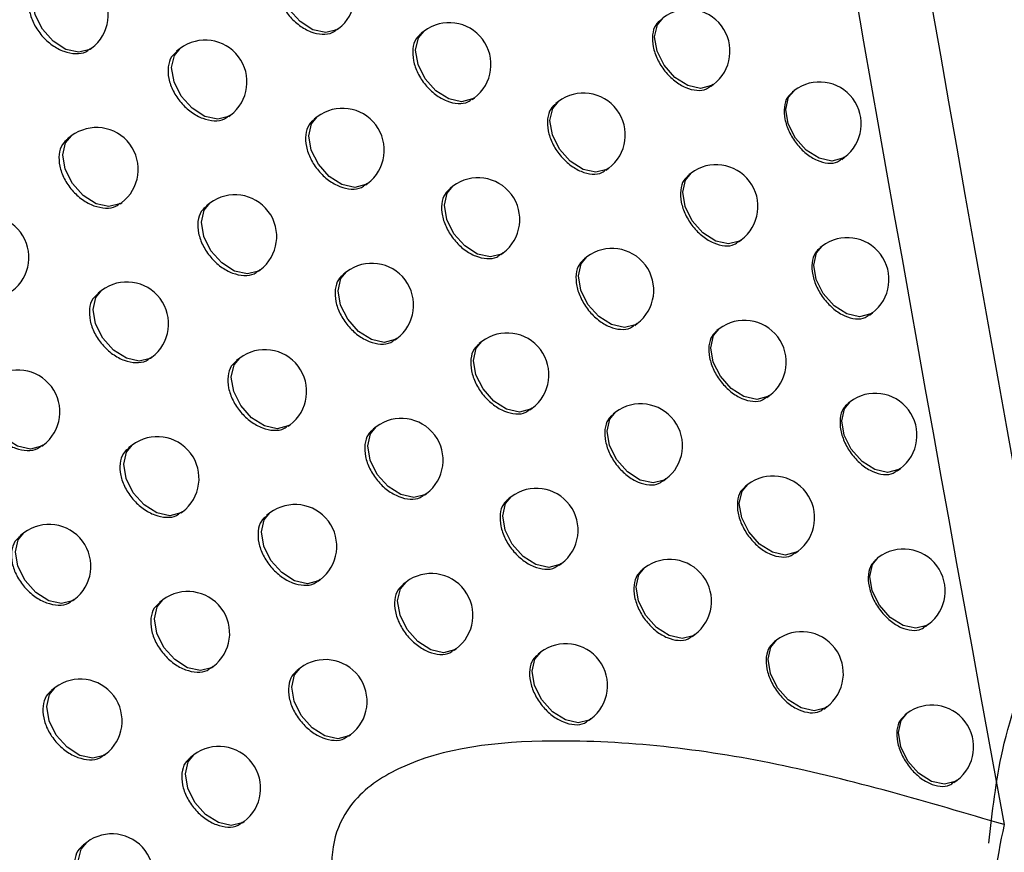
# Model space of a CAD drawing. Header units: millimetres. Extents: x 82 to 1337, y -230 to 1154.
# Tile 52 of 217: x 1155 to 1167, y -3 to 7. Entities that reach past the tile are written whole.
import ezdxf

# ---------------------------------------------------------------- set-up
doc = ezdxf.new("R2010")
doc.units = ezdxf.units.MM

msp = doc.modelspace()

# ---------------------------------------------------------------- linework, layer by layer
at = {"color": 7, "linetype": 'Continuous', "lineweight": 25}
for p, q in [((1158.574, 6.452), (1158.596, 6.468)), ((1159.621, 6.438), (1159.586, 6.412)), ((1155.625, 6.222), (1155.641, 6.234)), ((1156.7, 6.23), (1156.659, 6.199)), ((1163.052, 5.776), (1163.084, 5.8)), ((1164.054, 5.728), (1164.029, 5.71)), ((1160.198, 5.621), (1160.223, 5.64)), ((1161.229, 5.595), (1161.198, 5.572)), ((1157.283, 5.417), (1157.302, 5.432)), ((1158.342, 5.413), (1158.305, 5.385)), ((1155.398, 5.184), (1155.354, 5.15)), ((1164.621, 4.903), (1164.656, 4.93)), ((1161.802, 4.775), (1161.831, 4.797)), ((1162.817, 4.738), (1162.79, 4.717)), ((1158.922, 4.598), (1158.945, 4.615)), ((1159.966, 4.582), (1159.932, 4.556)), ((1155.984, 4.373), (1156.001, 4.385)), ((1157.055, 4.378), (1157.015, 4.348)), ((1163.387, 3.915), (1163.42, 3.939)), ((1160.542, 3.764), (1160.568, 3.784)), ((1164.386, 3.865), (1164.362, 3.847)), ((1161.57, 3.736), (1161.54, 3.713)), ((1157.638, 3.565), (1157.658, 3.58)), ((1158.694, 3.558), (1158.657, 3.531)), ((1155.761, 3.334), (1155.718, 3.301)), ((1164.952, 3.04), (1164.989, 3.067)), ((1162.143, 2.916), (1162.172, 2.938)), ((1163.155, 2.876), (1163.128, 2.856)), ((1159.273, 2.742), (1159.296, 2.76)), ((1160.313, 2.724), (1160.28, 2.699)), ((1156.346, 2.523), (1156.363, 2.536)), ((1157.414, 2.525), (1157.374, 2.495)), ((1163.724, 2.053), (1163.758, 2.078)), ((1160.889, 1.906), (1160.916, 1.926)), ((1164.721, 2.002), (1164.698, 1.984)), ((1161.914, 1.876), (1161.884, 1.853)), ((1157.995, 1.711), (1158.016, 1.727)), ((1159.048, 1.702), (1159.012, 1.675)), ((1155.046, 1.472), (1155.061, 1.483)), ((1156.126, 1.483), (1156.084, 1.451)), ((1165.287, 1.176), (1165.324, 1.204)), ((1162.486, 1.055), (1162.516, 1.078)), ((1163.496, 1.013), (1163.469, 0.993)), ((1159.626, 0.886), (1159.65, 0.904)), ((1160.664, 0.865), (1160.631, 0.841)), ((1156.71, 0.671), (1156.728, 0.685)), ((1157.774, 0.671), (1157.736, 0.642)), ((1154.831, 0.432), (1154.786, 0.398)), ((1164.065, 0.19), (1164.098, 0.215)), ((1165.059, 0.137), (1165.036, 0.119)), ((1161.238, 0.046), (1161.266, 0.067)), ((1162.261, 0.014), (1162.232, -0.008)), ((1158.355, -0.144), (1158.377, -0.127)), ((1159.405, -0.155), (1159.369, -0.182)), ((1155.417, -0.378), (1155.433, -0.366)), ((1156.493, -0.37), (1156.452, -0.401)), ((1165.624, -0.69), (1165.661, -0.661)), ((1162.832, -0.807), (1162.863, -0.784)), ((1163.839, -0.851), (1163.814, -0.87)), ((1159.982, -0.972), (1160.007, -0.953)), ((1161.017, -0.995), (1160.985, -1.019)), ((1157.077, -1.182), (1157.096, -1.168)), ((1158.138, -1.185), (1158.1, -1.214)), ((1155.205, -1.419), (1155.161, -1.452)), ((1164.408, -1.675), (1164.442, -1.649)), ((1165.4, -1.729), (1165.377, -1.746)), ((1161.591, -1.814), (1161.619, -1.793)), ((1158.718, -2), (1158.74, -1.983)), ((1155.791, -2.229), (1155.807, -2.217)), ((1156.863, -2.224), (1156.823, -2.254)), ((1165.964, -2.556), (1166.002, -2.528)), ((1157.446, -3.037), (1157.466, -3.022)), ((1155.582, -3.271), (1155.539, -3.303))]:
    msp.add_line(p, q, dxfattribs=at)
at = {"color": 8, "linetype": 'Continuous', "lineweight": 25, "flags": 128}
for points in [[(1158.596, 6.468), (1158.575, 6.454), (1158.444, 6.421), (1158.29, 6.455), (1158.136, 6.552), (1158.007, 6.697), (1157.922, 6.868), (1157.893, 7.039), (1157.926, 7.184), (1157.994, 7.266)], [(1155.641, 6.234), (1155.62, 6.22), (1155.488, 6.186), (1155.334, 6.22), (1155.181, 6.318), (1155.052, 6.463), (1154.966, 6.634), (1154.938, 6.805), (1154.97, 6.949), (1155.038, 7.032)], [(1163.084, 5.8), (1163.063, 5.786), (1162.932, 5.752), (1162.778, 5.787), (1162.625, 5.884), (1162.495, 6.029), (1162.41, 6.2), (1162.381, 6.371), (1162.414, 6.515), (1162.482, 6.598)], [(1160.223, 5.64), (1160.202, 5.626), (1160.071, 5.592), (1159.917, 5.627), (1159.763, 5.724), (1159.634, 5.869), (1159.549, 6.04), (1159.52, 6.211), (1159.553, 6.356), (1159.621, 6.438)], [(1157.302, 5.432), (1157.281, 5.418), (1157.15, 5.384), (1156.996, 5.418), (1156.843, 5.515), (1156.713, 5.661), (1156.628, 5.832), (1156.599, 6.002), (1156.632, 6.147), (1156.7, 6.23)], [(1164.656, 4.93), (1164.636, 4.916), (1164.504, 4.882), (1164.35, 4.917), (1164.197, 5.014), (1164.067, 5.159), (1163.982, 5.33), (1163.953, 5.501), (1163.986, 5.646), (1164.054, 5.728)], [(1161.831, 4.797), (1161.81, 4.783), (1161.679, 4.749), (1161.525, 4.784), (1161.371, 4.881), (1161.242, 5.026), (1161.157, 5.197), (1161.128, 5.368), (1161.161, 5.513), (1161.229, 5.595)], [(1158.945, 4.615), (1158.924, 4.601), (1158.793, 4.567), (1158.638, 4.602), (1158.485, 4.699), (1158.356, 4.844), (1158.271, 5.015), (1158.242, 5.186), (1158.275, 5.33), (1158.342, 5.413)], [(1156.001, 4.385), (1155.98, 4.371), (1155.848, 4.338), (1155.694, 4.372), (1155.541, 4.469), (1155.412, 4.614), (1155.326, 4.785), (1155.298, 4.956), (1155.33, 5.101), (1155.398, 5.184)], [(1163.42, 3.939), (1163.399, 3.926), (1163.267, 3.892), (1163.113, 3.926), (1162.96, 4.023), (1162.83, 4.169), (1162.745, 4.34), (1162.717, 4.51), (1162.749, 4.655), (1162.817, 4.738)], [(1160.568, 3.784), (1160.547, 3.77), (1160.416, 3.736), (1160.262, 3.77), (1160.108, 3.868), (1159.979, 4.013), (1159.894, 4.184), (1159.865, 4.355), (1159.898, 4.499), (1159.966, 4.582)], [(1157.658, 3.58), (1157.637, 3.566), (1157.506, 3.532), (1157.351, 3.567), (1157.198, 3.664), (1157.069, 3.809), (1156.984, 3.98), (1156.955, 4.151), (1156.988, 4.296), (1157.055, 4.378)], [(1164.989, 3.067), (1164.968, 3.053), (1164.836, 3.02), (1164.682, 3.054), (1164.529, 3.151), (1164.4, 3.296), (1164.314, 3.467), (1164.286, 3.638), (1164.318, 3.783), (1164.386, 3.865)], [(1162.172, 2.938), (1162.152, 2.924), (1162.02, 2.89), (1161.866, 2.925), (1161.713, 3.022), (1161.583, 3.167), (1161.498, 3.338), (1161.469, 3.509), (1161.502, 3.654), (1161.57, 3.736)], [(1159.296, 2.76), (1159.275, 2.746), (1159.144, 2.713), (1158.99, 2.747), (1158.837, 2.844), (1158.707, 2.989), (1158.622, 3.16), (1158.593, 3.331), (1158.626, 3.476), (1158.694, 3.558)], [(1156.363, 2.536), (1156.342, 2.522), (1156.211, 2.488), (1156.057, 2.523), (1155.903, 2.62), (1155.774, 2.765), (1155.689, 2.936), (1155.66, 3.107), (1155.693, 3.251), (1155.761, 3.334)], [(1163.758, 2.078), (1163.737, 2.064), (1163.605, 2.03), (1163.451, 2.065), (1163.298, 2.162), (1163.168, 2.307), (1163.083, 2.478), (1163.055, 2.649), (1163.087, 2.794), (1163.155, 2.876)], [(1160.916, 1.926), (1160.895, 1.912), (1160.763, 1.878), (1160.609, 1.913), (1160.456, 2.01), (1160.327, 2.155), (1160.241, 2.326), (1160.213, 2.497), (1160.245, 2.642), (1160.313, 2.724)], [(1158.016, 1.727), (1157.995, 1.713), (1157.864, 1.679), (1157.71, 1.714), (1157.556, 1.811), (1157.427, 1.956), (1157.342, 2.127), (1157.313, 2.298), (1157.346, 2.443), (1157.414, 2.525)], [(1155.061, 1.483), (1155.04, 1.469), (1154.909, 1.435), (1154.755, 1.47), (1154.601, 1.567), (1154.472, 1.712), (1154.387, 1.883), (1154.358, 2.054), (1154.391, 2.198), (1154.459, 2.281)], [(1165.324, 1.204), (1165.303, 1.19), (1165.171, 1.156), (1165.017, 1.19), (1164.864, 1.287), (1164.735, 1.433), (1164.649, 1.604), (1164.621, 1.774), (1164.653, 1.919), (1164.721, 2.002)], [(1162.516, 1.078), (1162.496, 1.064), (1162.364, 1.03), (1162.21, 1.064), (1162.057, 1.162), (1161.927, 1.307), (1161.842, 1.478), (1161.813, 1.649), (1161.846, 1.793), (1161.914, 1.876)], [(1159.65, 0.904), (1159.63, 0.89), (1159.498, 0.856), (1159.344, 0.891), (1159.191, 0.988), (1159.061, 1.133), (1158.976, 1.304), (1158.947, 1.475), (1158.98, 1.62), (1159.048, 1.702)], [(1156.728, 0.685), (1156.707, 0.671), (1156.576, 0.637), (1156.422, 0.671), (1156.268, 0.769), (1156.139, 0.914), (1156.054, 1.085), (1156.025, 1.256), (1156.058, 1.4), (1156.126, 1.483)], [(1164.098, 0.215), (1164.077, 0.201), (1163.946, 0.168), (1163.792, 0.202), (1163.638, 0.299), (1163.509, 0.444), (1163.424, 0.615), (1163.395, 0.786), (1163.428, 0.931), (1163.496, 1.013)], [(1161.266, 0.067), (1161.245, 0.053), (1161.114, 0.02), (1160.96, 0.054), (1160.806, 0.151), (1160.677, 0.296), (1160.592, 0.467), (1160.563, 0.638), (1160.596, 0.783), (1160.664, 0.865)], [(1158.377, -0.127), (1158.356, -0.141), (1158.224, -0.175), (1158.07, -0.141), (1157.917, -0.043), (1157.788, 0.102), (1157.702, 0.273), (1157.674, 0.444), (1157.706, 0.588), (1157.774, 0.671)], [(1155.433, -0.366), (1155.412, -0.38), (1155.281, -0.414), (1155.127, -0.38), (1154.973, -0.282), (1154.844, -0.137), (1154.759, 0.034), (1154.73, 0.205), (1154.763, 0.349), (1154.831, 0.432)], [(1165.661, -0.661), (1165.64, -0.675), (1165.509, -0.709), (1165.355, -0.675), (1165.202, -0.578), (1165.072, -0.432), (1164.987, -0.261), (1164.958, -0.091), (1164.991, 0.054), (1165.059, 0.137)], [(1162.863, -0.784), (1162.842, -0.798), (1162.711, -0.831), (1162.557, -0.797), (1162.403, -0.7), (1162.274, -0.555), (1162.189, -0.384), (1162.16, -0.213), (1162.193, -0.068), (1162.261, 0.014)], [(1160.007, -0.953), (1159.986, -0.967), (1159.855, -1.001), (1159.701, -0.967), (1159.547, -0.869), (1159.418, -0.724), (1159.333, -0.553), (1159.304, -0.382), (1159.337, -0.238), (1159.405, -0.155)], [(1157.096, -1.168), (1157.075, -1.182), (1156.943, -1.215), (1156.789, -1.181), (1156.636, -1.084), (1156.507, -0.939), (1156.421, -0.768), (1156.393, -0.597), (1156.425, -0.452), (1156.493, -0.37)], [(1164.442, -1.649), (1164.421, -1.663), (1164.29, -1.696), (1164.135, -1.662), (1163.982, -1.565), (1163.853, -1.42), (1163.768, -1.249), (1163.739, -1.078), (1163.772, -0.933), (1163.839, -0.851)], [(1161.619, -1.793), (1161.598, -1.807), (1161.467, -1.841), (1161.313, -1.806), (1161.159, -1.709), (1161.03, -1.564), (1160.945, -1.393), (1160.916, -1.222), (1160.949, -1.077), (1161.017, -0.995)], [(1158.74, -1.983), (1158.719, -1.997), (1158.588, -2.031), (1158.434, -1.996), (1158.28, -1.899), (1158.151, -1.754), (1158.066, -1.583), (1158.037, -1.412), (1158.07, -1.267), (1158.138, -1.185)], [(1155.807, -2.217), (1155.787, -2.231), (1155.655, -2.265), (1155.501, -2.23), (1155.348, -2.133), (1155.218, -1.988), (1155.133, -1.817), (1155.104, -1.646), (1155.137, -1.501), (1155.205, -1.419)], [(1166.002, -2.528), (1165.981, -2.542), (1165.85, -2.575), (1165.696, -2.541), (1165.542, -2.444), (1165.413, -2.299), (1165.328, -2.128), (1165.299, -1.957), (1165.332, -1.812), (1165.4, -1.729)], [(1157.466, -3.022), (1157.445, -3.036), (1157.313, -3.069), (1157.159, -3.035), (1157.006, -2.938), (1156.877, -2.793), (1156.791, -2.622), (1156.763, -2.451), (1156.795, -2.306), (1156.863, -2.224)], [(1156.184, -4.069), (1156.163, -4.083), (1156.032, -4.117), (1155.878, -4.082), (1155.724, -3.985), (1155.595, -3.84), (1155.51, -3.669), (1155.481, -3.498), (1155.514, -3.353), (1155.582, -3.271)]]:
    msp.add_lwpolyline(points, dxfattribs=at)
at = {"color": 7, "linetype": 'Continuous', "lineweight": 25}
for centre in [(1158.295, 6.867), (1155.339, 6.633), (1162.783, 6.199), (1159.922, 6.039), (1157.001, 5.831), (1164.355, 5.329), (1161.53, 5.196), (1158.644, 5.014), (1155.699, 4.784), (1163.118, 4.339), (1160.267, 4.183), (1157.357, 3.979), (1154.39, 3.729), (1164.687, 3.466), (1161.871, 3.337), (1158.995, 3.159), (1156.062, 2.935), (1163.456, 2.477), (1160.615, 2.325), (1157.715, 2.126), (1154.76, 1.882), (1165.022, 1.603), (1162.215, 1.477), (1159.349, 1.303), (1156.427, 1.084), (1163.797, 0.614), (1160.965, 0.466), (1158.076, 0.272), (1155.132, 0.033), (1165.36, -0.262), (1162.562, -0.385), (1159.706, -0.554), (1156.794, -0.769), (1164.141, -1.25), (1161.318, -1.394), (1158.439, -1.584), (1155.506, -1.818), (1165.701, -2.129), (1157.164, -2.623), (1155.883, -3.67)]:
    msp.add_arc(centre, 0.5, 307.0492, 127.0492, dxfattribs=at)
for points in [[(1166.999, -0.528), (1162.692, 23.243), (1159.101, 46.702), (1156.171, 69.817)], [(1173.245, -3.34), (1169.575, 20.612), (1166.563, 44.335), (1164.212, 67.781)]]:
    msp.add_open_spline(points, degree=3, dxfattribs=at)
for points, knots in [([(1156.168, 62.877), (1157.603, 52.039), (1159.183, 41.119), (1162.647, 19.126), (1164.529, 8.064), (1166.565, -3.059)], [0, 0, 0, 0, 0.5, 0.5, 1, 1, 1, 1]), ([(1157.958, 7.234), (1157.935, 7.214), (1157.882, 7.17), (1157.848, 7.054), (1157.855, 6.911), (1157.909, 6.759), (1158.002, 6.617), (1158.126, 6.501), (1158.265, 6.423), (1158.403, 6.395), (1158.511, 6.406), (1158.555, 6.444), (1158.57, 6.457)], [0, 0, 0, 0, 0.085246, 0.192581, 0.299861, 0.407132, 0.514449, 0.621838, 0.729289, 0.836761, 0.944208, 1, 1, 1, 1]), ([(1154.996, 6.994), (1154.972, 6.974), (1154.918, 6.929), (1154.884, 6.813), (1154.891, 6.67), (1154.946, 6.519), (1155.041, 6.379), (1155.167, 6.265), (1155.309, 6.189), (1155.45, 6.162), (1155.56, 6.176), (1155.605, 6.214), (1155.621, 6.228)], [0, 0, 0, 0, 0.0853416, 0.1925941, 0.2996686, 0.4067069, 0.5138697, 0.6212536, 0.7288458, 0.8365379, 0.9441857, 1, 1, 1, 1]), ([(1162.457, 6.573), (1162.434, 6.554), (1162.383, 6.511), (1162.35, 6.396), (1162.357, 6.253), (1162.409, 6.1), (1162.5, 5.956), (1162.619, 5.837), (1162.754, 5.755), (1162.887, 5.723), (1162.991, 5.732), (1163.033, 5.769), (1163.048, 5.781)], [0, 0, 0, 0, 0.085152, 0.19253, 0.299903, 0.407272, 0.514638, 0.622004, 0.729373, 0.836752, 0.944142, 1, 1, 1, 1]), ([(1159.589, 6.408), (1159.566, 6.389), (1159.514, 6.345), (1159.48, 6.229), (1159.487, 6.086), (1159.54, 5.934), (1159.633, 5.791), (1159.755, 5.674), (1159.893, 5.595), (1160.029, 5.565), (1160.135, 5.576), (1160.179, 5.613), (1160.193, 5.626)], [0, 0, 0, 0, 0.085208, 0.192569, 0.299914, 0.407259, 0.514622, 0.622009, 0.729412, 0.836814, 0.944204, 1, 1, 1, 1]), ([(1156.662, 6.195), (1156.638, 6.175), (1156.585, 6.13), (1156.551, 6.014), (1156.557, 5.871), (1156.612, 5.72), (1156.706, 5.579), (1156.831, 5.464), (1156.971, 5.387), (1157.11, 5.359), (1157.219, 5.371), (1157.264, 5.41), (1157.279, 5.423)], [0, 0, 0, 0, 0.085282, 0.192588, 0.299791, 0.406977, 0.514236, 0.621624, 0.729128, 0.83668, 0.944201, 1, 1, 1, 1]), ([(1164.032, 5.706), (1164.01, 5.687), (1163.96, 5.645), (1163.928, 5.53), (1163.934, 5.387), (1163.986, 5.234), (1164.075, 5.089), (1164.193, 4.968), (1164.326, 4.885), (1164.457, 4.852), (1164.56, 4.86), (1164.602, 4.896), (1164.617, 4.909)], [0, 0, 0, 0, 0.085124, 0.192497, 0.299837, 0.407157, 0.514477, 0.621818, 0.729196, 0.836617, 0.944067, 1, 1, 1, 1]), ([(1161.201, 5.568), (1161.178, 5.549), (1161.126, 5.506), (1161.093, 5.39), (1161.1, 5.247), (1161.152, 5.094), (1161.244, 4.951), (1161.365, 4.833), (1161.501, 4.752), (1161.635, 4.721), (1161.74, 4.731), (1161.783, 4.768), (1161.798, 4.781)], [0, 0, 0, 0, 0.085176, 0.192551, 0.299925, 0.407301, 0.514679, 0.622058, 0.729435, 0.836808, 0.94418, 1, 1, 1, 1]), ([(1158.308, 5.381), (1158.285, 5.362), (1158.232, 5.317), (1158.198, 5.201), (1158.205, 5.058), (1158.258, 4.906), (1158.352, 4.765), (1158.475, 4.648), (1158.614, 4.57), (1158.751, 4.541), (1158.859, 4.553), (1158.903, 4.59), (1158.918, 4.603)], [0, 0, 0, 0, 0.085237, 0.192579, 0.299875, 0.407166, 0.514494, 0.621883, 0.729322, 0.836775, 0.944208, 1, 1, 1, 1]), ([(1155.357, 5.147), (1155.333, 5.127), (1155.28, 5.082), (1155.245, 4.965), (1155.252, 4.823), (1155.307, 4.672), (1155.402, 4.531), (1155.527, 4.417), (1155.669, 4.341), (1155.81, 4.314), (1155.92, 4.327), (1155.965, 4.366), (1155.98, 4.379)], [0, 0, 0, 0, 0.0853247, 0.1925916, 0.2997009, 0.4067784, 0.5139665, 0.6213508, 0.7289189, 0.8365739, 0.9441881, 1, 1, 1, 1]), ([(1162.793, 4.713), (1162.77, 4.694), (1162.719, 4.651), (1162.686, 4.537), (1162.693, 4.393), (1162.745, 4.24), (1162.836, 4.096), (1162.955, 3.976), (1163.089, 3.895), (1163.222, 3.863), (1163.326, 3.871), (1163.368, 3.908), (1163.383, 3.921)], [0, 0, 0, 0, 0.0851483, 0.1925257, 0.2998954, 0.4072594, 0.5146204, 0.6219828, 0.7293528, 0.8367359, 0.9441324, 1, 1, 1, 1]), ([(1159.935, 4.553), (1159.912, 4.533), (1159.86, 4.489), (1159.826, 4.374), (1159.833, 4.231), (1159.886, 4.078), (1159.979, 3.936), (1160.1, 3.818), (1160.238, 3.739), (1160.373, 3.709), (1160.479, 3.719), (1160.523, 3.757), (1160.538, 3.769)], [0, 0, 0, 0, 0.085201, 0.192566, 0.299919, 0.407274, 0.514642, 0.622027, 0.729424, 0.836817, 0.944201, 1, 1, 1, 1]), ([(1157.018, 4.344), (1156.995, 4.324), (1156.941, 4.28), (1156.907, 4.164), (1156.914, 4.021), (1156.968, 3.869), (1157.063, 3.728), (1157.187, 3.612), (1157.327, 3.535), (1157.466, 3.507), (1157.574, 3.519), (1157.619, 3.557), (1157.634, 3.571)], [0, 0, 0, 0, 0.08527, 0.192585, 0.299813, 0.407026, 0.514303, 0.621691, 0.729177, 0.836704, 0.944202, 1, 1, 1, 1]), ([(1164.365, 3.844), (1164.343, 3.825), (1164.293, 3.783), (1164.26, 3.668), (1164.267, 3.525), (1164.318, 3.371), (1164.408, 3.226), (1164.525, 3.106), (1164.658, 3.023), (1164.789, 2.989), (1164.892, 2.997), (1164.934, 3.033), (1164.948, 3.046)], [0, 0, 0, 0, 0.085121, 0.192492, 0.299824, 0.407133, 0.514443, 0.62178, 0.729161, 0.836592, 0.944054, 1, 1, 1, 1]), ([(1161.543, 3.71), (1161.52, 3.69), (1161.468, 3.647), (1161.435, 3.532), (1161.442, 3.389), (1161.494, 3.236), (1161.586, 3.092), (1161.706, 2.974), (1161.842, 2.893), (1161.976, 2.862), (1162.081, 2.872), (1162.124, 2.909), (1162.138, 2.921)], [0, 0, 0, 0, 0.085171, 0.192547, 0.299923, 0.4073, 0.514678, 0.622054, 0.729428, 0.8368, 0.944174, 1, 1, 1, 1]), ([(1158.66, 3.527), (1158.637, 3.507), (1158.584, 3.463), (1158.551, 3.347), (1158.557, 3.204), (1158.611, 3.052), (1158.704, 2.91), (1158.827, 2.794), (1158.966, 2.715), (1159.102, 2.686), (1159.21, 2.697), (1159.254, 2.735), (1159.269, 2.748)], [0, 0, 0, 0, 0.0852278, 0.1925759, 0.2998875, 0.4071949, 0.5145338, 0.6219221, 0.7293497, 0.8367877, 0.9442067, 1, 1, 1, 1]), ([(1155.721, 3.298), (1155.697, 3.278), (1155.643, 3.233), (1155.609, 3.117), (1155.616, 2.974), (1155.67, 2.823), (1155.765, 2.682), (1155.89, 2.567), (1156.032, 2.491), (1156.172, 2.464), (1156.281, 2.477), (1156.326, 2.515), (1156.342, 2.528)], [0, 0, 0, 0, 0.0853092, 0.1925893, 0.2997306, 0.4068441, 0.5140556, 0.6214403, 0.7289861, 0.8366069, 0.9441904, 1, 1, 1, 1]), ([(1163.131, 2.852), (1163.109, 2.833), (1163.058, 2.79), (1163.025, 2.676), (1163.032, 2.532), (1163.084, 2.379), (1163.174, 2.235), (1163.293, 2.115), (1163.427, 2.033), (1163.559, 2.001), (1163.663, 2.009), (1163.706, 2.046), (1163.72, 2.059)], [0, 0, 0, 0, 0.085145, 0.192521, 0.299887, 0.407245, 0.5146, 0.621959, 0.72933, 0.836719, 0.944123, 1, 1, 1, 1]), ([(1160.283, 2.696), (1160.26, 2.676), (1160.208, 2.632), (1160.175, 2.517), (1160.181, 2.374), (1160.234, 2.221), (1160.327, 2.078), (1160.448, 1.961), (1160.585, 1.881), (1160.72, 1.851), (1160.826, 1.861), (1160.87, 1.899), (1160.885, 1.911)], [0, 0, 0, 0, 0.085194, 0.192562, 0.299923, 0.407285, 0.514657, 0.622042, 0.729432, 0.836819, 0.944197, 1, 1, 1, 1]), ([(1157.377, 2.492), (1157.354, 2.472), (1157.301, 2.427), (1157.267, 2.311), (1157.273, 2.168), (1157.327, 2.017), (1157.421, 1.875), (1157.545, 1.76), (1157.685, 1.682), (1157.823, 1.654), (1157.932, 1.666), (1157.976, 1.704), (1157.991, 1.717)], [0, 0, 0, 0, 0.085259, 0.192583, 0.299833, 0.40707, 0.514363, 0.621751, 0.729222, 0.836726, 0.944203, 1, 1, 1, 1]), ([(1154.416, 2.243), (1154.392, 2.223), (1154.338, 2.177), (1154.303, 2.061), (1154.31, 1.918), (1154.365, 1.768), (1154.461, 1.628), (1154.587, 1.514), (1154.73, 1.438), (1154.871, 1.412), (1154.981, 1.425), (1155.027, 1.464), (1155.042, 1.477)], [0, 0, 0, 0, 0.085355, 0.192592, 0.29963, 0.406625, 0.513759, 0.621139, 0.728756, 0.836489, 0.944177, 1, 1, 1, 1]), ([(1164.701, 1.98), (1164.678, 1.962), (1164.628, 1.919), (1164.596, 1.805), (1164.603, 1.662), (1164.654, 1.508), (1164.743, 1.363), (1164.861, 1.242), (1164.993, 1.159), (1165.124, 1.125), (1165.226, 1.133), (1165.268, 1.169), (1165.283, 1.182)], [0, 0, 0, 0, 0.085118, 0.192487, 0.29981, 0.407107, 0.514408, 0.62174, 0.729125, 0.836566, 0.944041, 1, 1, 1, 1]), ([(1161.887, 1.85), (1161.865, 1.831), (1161.813, 1.787), (1161.78, 1.672), (1161.787, 1.529), (1161.839, 1.376), (1161.93, 1.232), (1162.05, 1.114), (1162.186, 1.033), (1162.32, 1.001), (1162.424, 1.011), (1162.467, 1.048), (1162.482, 1.06)], [0, 0, 0, 0, 0.085167, 0.192543, 0.29992, 0.407296, 0.514672, 0.622046, 0.729418, 0.836791, 0.944168, 1, 1, 1, 1]), ([(1159.015, 1.672), (1158.992, 1.652), (1158.939, 1.608), (1158.906, 1.492), (1158.912, 1.349), (1158.966, 1.197), (1159.059, 1.055), (1159.181, 0.938), (1159.32, 0.859), (1159.456, 0.83), (1159.563, 0.841), (1159.607, 0.879), (1159.622, 0.891)], [0, 0, 0, 0, 0.08522, 0.192573, 0.299898, 0.40722, 0.514568, 0.621956, 0.729373, 0.836798, 0.944205, 1, 1, 1, 1]), ([(1156.087, 1.447), (1156.063, 1.428), (1156.009, 1.383), (1155.975, 1.266), (1155.982, 1.123), (1156.036, 0.972), (1156.131, 0.832), (1156.256, 0.717), (1156.397, 0.64), (1156.536, 0.612), (1156.646, 0.625), (1156.69, 0.664), (1156.706, 0.677)], [0, 0, 0, 0, 0.085295, 0.192587, 0.299758, 0.406904, 0.514137, 0.621522, 0.729048, 0.836637, 0.944193, 1, 1, 1, 1]), ([(1163.473, 0.99), (1163.45, 0.971), (1163.399, 0.928), (1163.367, 0.813), (1163.373, 0.67), (1163.425, 0.517), (1163.515, 0.372), (1163.634, 0.253), (1163.768, 0.17), (1163.9, 0.138), (1164.003, 0.146), (1164.046, 0.183), (1164.06, 0.195)], [0, 0, 0, 0, 0.085141, 0.192517, 0.299878, 0.407228, 0.514577, 0.621932, 0.729305, 0.8367, 0.944113, 1, 1, 1, 1]), ([(1160.634, 0.837), (1160.611, 0.818), (1160.559, 0.774), (1160.526, 0.659), (1160.533, 0.516), (1160.585, 0.363), (1160.678, 0.22), (1160.799, 0.102), (1160.935, 0.022), (1161.07, -0.008), (1161.176, 0.002), (1161.219, 0.039), (1161.234, 0.052)], [0, 0, 0, 0, 0.085188, 0.192559, 0.299926, 0.407294, 0.514669, 0.622051, 0.729436, 0.836818, 0.944193, 1, 1, 1, 1]), ([(1157.739, 0.638), (1157.715, 0.618), (1157.662, 0.574), (1157.628, 0.458), (1157.635, 0.315), (1157.689, 0.163), (1157.783, 0.022), (1157.906, -0.094), (1158.046, -0.172), (1158.184, -0.201), (1158.292, -0.189), (1158.336, -0.151), (1158.351, -0.138)], [0, 0, 0, 0, 0.085248, 0.19258, 0.29985, 0.40711, 0.514417, 0.621805, 0.729262, 0.836744, 0.944203, 1, 1, 1, 1]), ([(1154.789, 0.394), (1154.765, 0.374), (1154.711, 0.329), (1154.676, 0.213), (1154.683, 0.07), (1154.738, -0.081), (1154.834, -0.221), (1154.959, -0.335), (1155.102, -0.411), (1155.242, -0.438), (1155.353, -0.424), (1155.398, -0.386), (1155.413, -0.372)], [0, 0, 0, 0, 0.085337, 0.19259, 0.299665, 0.406702, 0.513863, 0.621244, 0.728835, 0.836528, 0.944179, 1, 1, 1, 1]), ([(1165.039, 0.116), (1165.017, 0.097), (1164.967, 0.055), (1164.935, -0.06), (1164.941, -0.203), (1164.992, -0.356), (1165.082, -0.502), (1165.199, -0.622), (1165.331, -0.706), (1165.462, -0.74), (1165.564, -0.732), (1165.606, -0.696), (1165.62, -0.684)], [0, 0, 0, 0, 0.085115, 0.192482, 0.299796, 0.407081, 0.51437, 0.621697, 0.729086, 0.836539, 0.944028, 1, 1, 1, 1]), ([(1162.235, -0.011), (1162.212, -0.03), (1162.161, -0.073), (1162.128, -0.189), (1162.134, -0.332), (1162.187, -0.485), (1162.278, -0.629), (1162.398, -0.748), (1162.533, -0.829), (1162.666, -0.86), (1162.771, -0.851), (1162.813, -0.814), (1162.828, -0.802)], [0, 0, 0, 0, 0.085162, 0.19254, 0.299916, 0.40729, 0.514663, 0.622035, 0.729406, 0.83678, 0.94416, 1, 1, 1, 1]), ([(1159.372, -0.185), (1159.349, -0.205), (1159.297, -0.249), (1159.263, -0.364), (1159.27, -0.508), (1159.323, -0.66), (1159.416, -0.802), (1159.538, -0.919), (1159.676, -0.998), (1159.813, -1.028), (1159.919, -1.017), (1159.963, -0.979), (1159.978, -0.966)], [0, 0, 0, 0, 0.085212, 0.19257, 0.299907, 0.407242, 0.514597, 0.621984, 0.729393, 0.836806, 0.944204, 1, 1, 1, 1]), ([(1156.455, -0.404), (1156.431, -0.424), (1156.378, -0.469), (1156.344, -0.585), (1156.35, -0.728), (1156.405, -0.879), (1156.499, -1.02), (1156.624, -1.136), (1156.765, -1.213), (1156.904, -1.24), (1157.013, -1.228), (1157.057, -1.19), (1157.072, -1.177)], [0, 0, 0, 0, 0.085282, 0.192585, 0.299782, 0.406959, 0.514212, 0.621597, 0.729104, 0.836665, 0.944195, 1, 1, 1, 1]), ([(1163.817, -0.874), (1163.794, -0.892), (1163.744, -0.935), (1163.711, -1.05), (1163.718, -1.193), (1163.769, -1.346), (1163.86, -1.491), (1163.978, -1.611), (1164.112, -1.693), (1164.243, -1.726), (1164.347, -1.718), (1164.389, -1.681), (1164.403, -1.669)], [0, 0, 0, 0, 0.085138, 0.192513, 0.299867, 0.40721, 0.514551, 0.621903, 0.729278, 0.83668, 0.944103, 1, 1, 1, 1]), ([(1166.384, -3.281), (1166.425, -2.907), (1166.514, -2.089), (1166.806, -1.3), (1166.964, -0.871)], [0, 0, 0, 0, 0.457114, 1, 1, 1, 1]), ([(1160.988, -1.022), (1160.965, -1.042), (1160.913, -1.085), (1160.88, -1.201), (1160.886, -1.344), (1160.939, -1.496), (1161.031, -1.64), (1161.152, -1.758), (1161.289, -1.838), (1161.423, -1.869), (1161.529, -1.859), (1161.572, -1.821), (1161.587, -1.809)], [0, 0, 0, 0, 0.085183, 0.192556, 0.299927, 0.407299, 0.514676, 0.622057, 0.729438, 0.836815, 0.944189, 1, 1, 1, 1]), ([(1158.103, -1.217), (1158.079, -1.237), (1158.027, -1.281), (1157.993, -1.397), (1157.999, -1.54), (1158.053, -1.692), (1158.147, -1.834), (1158.27, -1.95), (1158.409, -2.028), (1158.547, -2.057), (1158.654, -2.045), (1158.698, -2.007), (1158.714, -1.994)], [0, 0, 0, 0, 0.085239, 0.192578, 0.299866, 0.407145, 0.514466, 0.621853, 0.729297, 0.836761, 0.944204, 1, 1, 1, 1]), ([(1155.164, -1.456), (1155.14, -1.476), (1155.086, -1.521), (1155.052, -1.637), (1155.059, -1.78), (1155.113, -1.931), (1155.209, -2.071), (1155.334, -2.186), (1155.476, -2.262), (1155.616, -2.289), (1155.726, -2.275), (1155.771, -2.237), (1155.787, -2.224)], [0, 0, 0, 0, 0.085321, 0.192588, 0.299697, 0.406773, 0.513959, 0.62134, 0.728907, 0.836564, 0.944182, 1, 1, 1, 1]), ([(1165.38, -1.75), (1165.358, -1.769), (1165.308, -1.811), (1165.276, -1.925), (1165.283, -2.068), (1165.334, -2.222), (1165.423, -2.367), (1165.54, -2.488), (1165.672, -2.572), (1165.802, -2.606), (1165.904, -2.599), (1165.946, -2.563), (1165.96, -2.55)], [0, 0, 0, 0, 0.085112, 0.1924772, 0.2997811, 0.4070525, 0.5143304, 0.6216533, 0.7290468, 0.8365112, 0.9440147, 1, 1, 1, 1]), ([(1166.565, -3.059), (1165.657, -2.791), (1163.844, -2.256), (1161.369, -1.974), (1159.605, -2.158), (1158.791, -2.704), (1158.525, -3.185), (1158.495, -3.694), (1158.672, -4.321), (1159.189, -5.224), (1160.518, -6.716), (1161.798, -7.705), (1162.654, -8.366)], [0, 0, 0, 0, 0.191496, 0.382347, 0.524084, 0.57905, 0.613628, 0.648467, 0.679041, 0.727095, 0.817426, 1, 1, 1, 1]), ([(1156.826, -2.258), (1156.802, -2.278), (1156.749, -2.322), (1156.715, -2.438), (1156.721, -2.581), (1156.776, -2.733), (1156.87, -2.874), (1156.994, -2.989), (1157.135, -3.067), (1157.273, -3.095), (1157.382, -3.082), (1157.426, -3.044), (1157.442, -3.031)], [0, 0, 0, 0, 0.085269, 0.192583, 0.299805, 0.40701, 0.51428, 0.621666, 0.729155, 0.83669, 0.944196, 1, 1, 1, 1]), ([(1166.565, -3.059), (1166.474, -3.494), (1166.403, -3.936), (1166.304, -4.802), (1166.275, -5.231), (1166.258, -6.08), (1166.27, -6.5), (1166.335, -7.33), (1166.389, -7.739), (1166.536, -8.525), (1166.629, -8.904), (1166.854, -9.635), (1166.987, -9.989), (1167.443, -10.999), (1167.814, -11.589), (1168.251, -12.096)], [0, 0, 0, 0, 0.125, 0.125, 0.25, 0.25, 0.375, 0.375, 0.5, 0.5, 0.625, 0.625, 0.75, 0.75, 1, 1, 1, 1]), ([(1155.542, -3.307), (1155.518, -3.327), (1155.464, -3.372), (1155.43, -3.488), (1155.437, -3.631), (1155.491, -3.782), (1155.586, -3.923), (1155.711, -4.037), (1155.853, -4.114), (1155.993, -4.141), (1156.103, -4.128), (1156.147, -4.09), (1156.163, -4.076)], [0, 0, 0, 0, 0.085305, 0.192586, 0.299727, 0.406838, 0.514047, 0.621429, 0.728974, 0.836597, 0.944185, 1, 1, 1, 1])]:
    msp.add_open_spline(points, degree=3, knots=knots, dxfattribs=at)

doc.saveas('drawing.dxf')
